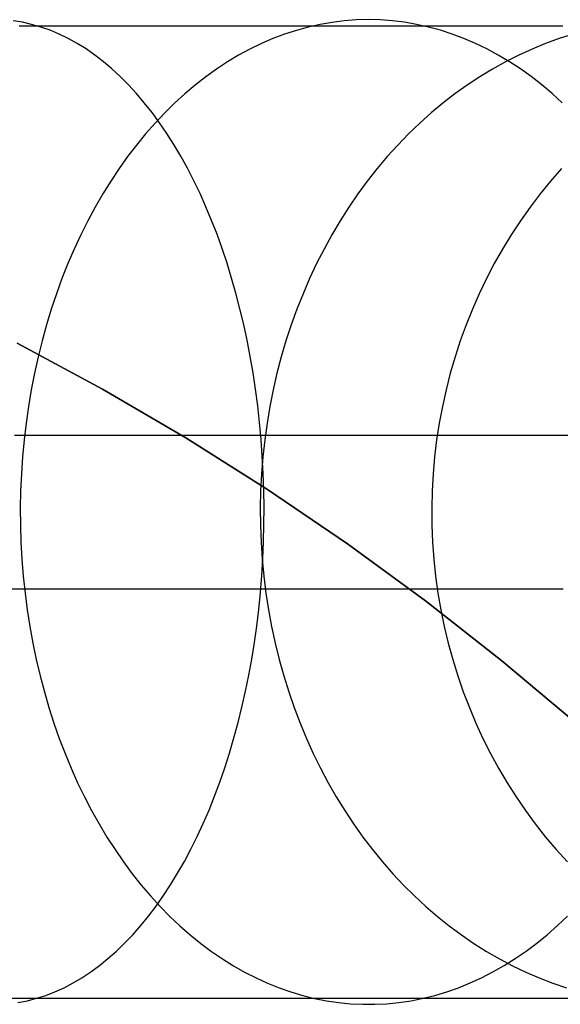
# Model space of a CAD drawing. Header units: millimetres. Extents: x 492 to 1282, y -834 to -234.
# Tile 90 of 93: x 1257 to 1266, y -250 to -234. Entities that reach past the tile are written whole.
import ezdxf

# ---------------------------------------------------------------- set-up
doc = ezdxf.new("R2010")
doc.units = ezdxf.units.MM
doc.layers.add('Volume$Layer 03', color=7, linetype='Continuous', true_color=0x000000)

msp = doc.modelspace()

# ---------------------------------------------------------------- linework, layer by layer
at = {"layer": 'Volume$Layer 03'}
for p, q in [((1257.421, -234.315, 376.498), (1257.27, -234.291, 376.267)), ((1257.368, -234.371, 374.024), (1258.381, -234.371, 373.283)), ((1257.572, -234.349, 376.729), (1257.421, -234.315, 376.498)), ((1257.722, -234.392, 376.958), (1257.572, -234.349, 376.729)), ((1258.381, -234.371, 373.283), (1259.367, -234.371, 372.508)), ((1259.367, -234.371, 372.508), (1260.327, -234.371, 371.7)), ((1260.327, -234.371, 371.7), (1261.259, -234.371, 370.859)), ((1261.259, -234.371, 370.859), (1262.161, -234.371, 369.987)), ((1262.258, -234.35, 370.084), (1262.064, -234.393, 369.89)), ((1262.161, -234.371, 369.987), (1263.033, -234.371, 369.084)), ((1262.453, -234.316, 370.279), (1262.258, -234.35, 370.084)), ((1262.649, -234.292, 370.474), (1262.453, -234.316, 370.279)), ((1262.845, -234.277, 370.671), (1262.649, -234.292, 370.474)), ((1263.041, -234.272, 370.867), (1262.845, -234.277, 370.671)), ((1263.033, -234.371, 369.084), (1263.874, -234.371, 368.153)), ((1263.238, -234.277, 371.063), (1263.041, -234.272, 370.867)), ((1263.434, -234.291, 371.259), (1263.238, -234.277, 371.063)), ((1263.629, -234.315, 371.455), (1263.434, -234.291, 371.259)), ((1263.824, -234.349, 371.65), (1263.629, -234.315, 371.455)), ((1264.018, -234.392, 371.844), (1263.824, -234.349, 371.65)), ((1263.874, -234.371, 368.153), (1264.683, -234.371, 367.193)), ((1264.683, -234.371, 367.193), (1265.458, -234.371, 366.206)), ((1265.458, -234.371, 366.206), (1266.199, -234.371, 365.193)), ((1257.871, -234.444, 377.187), (1257.722, -234.392, 376.958)), ((1258.019, -234.506, 377.413), (1257.871, -234.444, 377.187)), ((1258.166, -234.578, 377.638), (1258.019, -234.506, 377.413)), ((1261.68, -234.509, 369.506), (1261.491, -234.58, 369.316)), ((1261.872, -234.446, 369.697), (1261.68, -234.509, 369.506)), ((1262.064, -234.393, 369.89), (1261.872, -234.446, 369.697)), ((1264.211, -234.444, 372.037), (1264.018, -234.392, 371.844)), ((1264.402, -234.506, 372.228), (1264.211, -234.444, 372.037)), ((1264.592, -234.578, 372.418), (1264.402, -234.506, 372.228)), ((1266.365, -234.509, 363.738), (1266.141, -234.58, 363.591)), ((1258.312, -234.658, 377.86), (1258.166, -234.578, 377.638)), ((1258.455, -234.748, 378.08), (1258.312, -234.658, 377.86)), ((1261.303, -234.661, 369.128), (1261.117, -234.751, 368.943)), ((1261.491, -234.58, 369.316), (1261.303, -234.661, 369.128)), ((1264.78, -234.658, 372.606), (1264.592, -234.578, 372.418)), ((1264.966, -234.748, 372.792), (1264.78, -234.658, 372.606)), ((1265.919, -234.661, 363.446), (1265.699, -234.751, 363.302)), ((1266.141, -234.58, 363.591), (1265.919, -234.661, 363.446)), ((1258.597, -234.847, 378.297), (1258.455, -234.748, 378.08)), ((1258.737, -234.955, 378.512), (1258.597, -234.847, 378.297)), ((1260.934, -234.85, 368.759), (1260.753, -234.958, 368.578)), ((1261.117, -234.751, 368.943), (1260.934, -234.85, 368.759)), ((1265.149, -234.847, 372.975), (1264.966, -234.748, 372.792)), ((1265.33, -234.955, 373.156), (1265.149, -234.847, 372.975)), ((1265.482, -234.85, 363.16), (1265.267, -234.958, 363.02)), ((1265.699, -234.751, 363.302), (1265.482, -234.85, 363.16)), ((1258.875, -235.071, 378.723), (1258.737, -234.955, 378.512)), ((1260.753, -234.958, 368.578), (1260.575, -235.075, 368.4)), ((1265.267, -234.958, 363.02), (1265.057, -235.075, 362.883)), ((1265.509, -235.071, 373.334), (1265.33, -234.955, 373.156)), ((1259.011, -235.197, 378.93), (1258.875, -235.071, 378.723)), ((1260.575, -235.075, 368.4), (1260.399, -235.201, 368.225)), ((1265.057, -235.075, 362.883), (1264.849, -235.201, 362.747)), ((1265.684, -235.197, 373.509), (1265.509, -235.071, 373.334)), ((1259.144, -235.33, 379.134), (1259.011, -235.197, 378.93)), ((1259.275, -235.473, 379.333), (1259.144, -235.33, 379.134)), ((1260.227, -235.335, 368.053), (1260.059, -235.477, 367.884)), ((1260.399, -235.201, 368.225), (1260.227, -235.335, 368.053)), ((1264.646, -235.335, 362.614), (1264.446, -235.477, 362.484)), ((1264.849, -235.201, 362.747), (1264.646, -235.335, 362.614)), ((1265.856, -235.33, 373.682), (1265.684, -235.197, 373.509)), ((1266.025, -235.473, 373.85), (1265.856, -235.33, 373.682)), ((1259.402, -235.623, 379.529), (1259.275, -235.473, 379.333)), ((1260.059, -235.477, 367.884), (1259.894, -235.628, 367.72)), ((1264.446, -235.477, 362.484), (1264.251, -235.628, 362.356)), ((1266.19, -235.623, 374.015), (1266.025, -235.473, 373.85)), ((1259.527, -235.781, 379.72), (1259.402, -235.623, 379.529)), ((1259.894, -235.628, 367.72), (1259.733, -235.787, 367.558)), ((1264.251, -235.628, 362.356), (1264.06, -235.787, 362.231)), ((1259.649, -235.948, 379.906), (1259.527, -235.781, 379.72)), ((1259.733, -235.787, 367.558), (1259.576, -235.953, 367.401)), ((1264.06, -235.787, 362.231), (1263.874, -235.953, 362.11)), ((1259.576, -235.953, 367.401), (1259.423, -236.127, 367.248)), ((1259.767, -236.121, 380.087), (1259.649, -235.948, 379.906)), ((1263.874, -235.953, 362.11), (1263.693, -236.127, 361.991)), ((1259.423, -236.127, 367.248), (1259.274, -236.309, 367.1)), ((1259.883, -236.303, 380.263), (1259.767, -236.121, 380.087)), ((1263.693, -236.127, 361.991), (1263.517, -236.309, 361.876)), ((1259.994, -236.491, 380.434), (1259.883, -236.303, 380.263)), ((1259.274, -236.309, 367.1), (1259.13, -236.497, 366.955)), ((1263.517, -236.309, 361.876), (1263.347, -236.497, 361.765)), ((1259.13, -236.497, 366.955), (1258.991, -236.693, 366.816)), ((1260.102, -236.686, 380.599), (1259.994, -236.491, 380.434)), ((1263.347, -236.497, 361.765), (1263.182, -236.693, 361.657)), ((1258.991, -236.693, 366.816), (1258.856, -236.895, 366.682)), ((1260.206, -236.889, 380.759), (1260.102, -236.686, 380.599)), ((1263.182, -236.693, 361.657), (1263.022, -236.895, 361.553)), ((1266.176, -236.693, 355.877), (1266, -236.895, 355.807)), ((1258.856, -236.895, 366.682), (1258.727, -237.104, 366.552)), ((1260.307, -237.097, 380.912), (1260.206, -236.889, 380.759)), ((1263.022, -236.895, 361.553), (1262.869, -237.104, 361.452)), ((1266, -236.895, 355.807), (1265.829, -237.104, 355.74)), ((1260.403, -237.312, 381.059), (1260.307, -237.097, 380.912)), ((1258.727, -237.104, 366.552), (1258.602, -237.319, 366.428)), ((1262.869, -237.104, 361.452), (1262.722, -237.319, 361.356)), ((1265.829, -237.104, 355.74), (1265.666, -237.319, 355.675)), ((1258.602, -237.319, 366.428), (1258.483, -237.54, 366.309)), ((1260.495, -237.533, 381.2), (1260.403, -237.312, 381.059)), ((1262.722, -237.319, 361.356), (1262.581, -237.54, 361.264)), ((1265.666, -237.319, 355.675), (1265.51, -237.54, 355.613)), ((1258.483, -237.54, 366.309), (1258.37, -237.767, 366.196)), ((1260.583, -237.759, 381.335), (1260.495, -237.533, 381.2)), ((1262.581, -237.54, 361.264), (1262.447, -237.767, 361.177)), ((1265.51, -237.54, 355.613), (1265.361, -237.767, 355.554)), ((1258.37, -237.767, 366.196), (1258.262, -237.999, 366.088)), ((1260.667, -237.991, 381.462), (1260.583, -237.759, 381.335)), ((1262.447, -237.767, 361.177), (1262.32, -237.999, 361.093)), ((1265.361, -237.767, 355.554), (1265.219, -237.999, 355.498)), ((1258.262, -237.999, 366.088), (1258.16, -238.236, 365.986)), ((1260.746, -238.228, 381.583), (1260.667, -237.991, 381.462)), ((1262.32, -237.999, 361.093), (1262.199, -238.236, 361.014)), ((1265.219, -237.999, 355.498), (1265.085, -238.236, 355.445)), ((1258.16, -238.236, 365.986), (1258.064, -238.479, 365.89)), ((1260.82, -238.471, 381.697), (1260.746, -238.228, 381.583)), ((1262.199, -238.236, 361.014), (1262.085, -238.479, 360.94)), ((1265.085, -238.236, 355.445), (1264.958, -238.478, 355.395)), ((1258.064, -238.479, 365.89), (1257.974, -238.725, 365.8)), ((1260.89, -238.717, 381.804), (1260.82, -238.471, 381.697)), ((1262.085, -238.479, 360.94), (1261.979, -238.725, 360.87)), ((1264.958, -238.478, 355.395), (1264.84, -238.725, 355.348)), ((1257.974, -238.725, 365.8), (1257.89, -238.976, 365.716)), ((1260.955, -238.968, 381.904), (1260.89, -238.717, 381.804)), ((1261.979, -238.725, 360.87), (1261.879, -238.976, 360.805)), ((1264.84, -238.725, 355.348), (1264.73, -238.976, 355.305)), ((1257.89, -238.976, 365.716), (1257.812, -239.231, 365.638)), ((1261.016, -239.223, 381.996), (1260.955, -238.968, 381.904)), ((1261.879, -238.976, 360.805), (1261.787, -239.231, 360.745)), ((1264.73, -238.976, 355.305), (1264.627, -239.231, 355.264)), ((1257.812, -239.231, 365.638), (1257.741, -239.49, 365.566)), ((1261.071, -239.481, 382.081), (1261.016, -239.223, 381.996)), ((1261.787, -239.231, 360.745), (1261.702, -239.49, 360.69)), ((1264.627, -239.231, 355.264), (1264.533, -239.49, 355.227)), ((1257.741, -239.49, 365.566), (1257.676, -239.752, 365.501)), ((1261.122, -239.743, 382.158), (1261.071, -239.481, 382.081)), ((1261.702, -239.49, 360.69), (1261.625, -239.752, 360.639)), ((1264.533, -239.49, 355.227), (1264.448, -239.752, 355.193)), ((1257.339, -239.528, 390), (1258.721, -240.274, 390)), ((1258.721, -240.274, 392.5), (1257.339, -239.528, 392.5)), ((1258.721, -240.274, 391.25), (1257.339, -239.528, 391.25)), ((1257.676, -239.752, 365.501), (1257.617, -240.017, 365.443)), ((1261.167, -240.008, 382.228), (1261.122, -239.743, 382.158)), ((1261.625, -239.752, 360.639), (1261.556, -240.017, 360.594)), ((1264.448, -239.752, 355.193), (1264.371, -240.017, 355.163)), ((1257.617, -240.017, 365.443), (1257.565, -240.285, 365.391)), ((1261.208, -240.276, 382.29), (1261.167, -240.008, 382.228)), ((1261.556, -240.017, 360.594), (1261.494, -240.285, 360.554)), ((1264.371, -240.017, 355.163), (1264.302, -240.285, 355.135)), ((1257.565, -240.285, 365.391), (1257.52, -240.555, 365.345)), ((1258.721, -240.274, 390), (1260.077, -241.067, 390)), ((1260.077, -241.067, 392.5), (1258.721, -240.274, 392.5)), ((1260.077, -241.067, 391.25), (1258.721, -240.274, 391.25)), ((1261.243, -240.546, 382.344), (1261.208, -240.276, 382.29)), ((1261.494, -240.285, 360.554), (1261.44, -240.555, 360.518)), ((1264.302, -240.285, 355.135), (1264.242, -240.555, 355.112)), ((1257.52, -240.555, 365.345), (1257.481, -240.827, 365.306)), ((1261.273, -240.818, 382.39), (1261.243, -240.546, 382.344)), ((1261.44, -240.555, 360.518), (1261.395, -240.827, 360.488)), ((1264.242, -240.555, 355.112), (1264.191, -240.827, 355.092)), ((1257.481, -240.827, 365.306), (1257.449, -241.101, 365.274)), ((1261.298, -241.092, 382.428), (1261.273, -240.818, 382.39)), ((1261.395, -240.827, 360.488), (1261.357, -241.101, 360.464)), ((1264.191, -240.827, 355.092), (1264.149, -241.101, 355.075)), ((1257.292, -241.023, 384.756), (1258.671, -241.023, 384.011)), ((1257.449, -241.101, 365.274), (1257.423, -241.376, 365.249)), ((1258.671, -241.023, 384.011), (1260.024, -241.023, 383.219)), ((1260.024, -241.023, 383.219), (1261.349, -241.023, 382.382)), ((1260.077, -241.067, 390), (1261.405, -241.906, 390)), ((1261.405, -241.906, 392.5), (1260.077, -241.067, 392.5)), ((1261.405, -241.906, 391.25), (1260.077, -241.067, 391.25)), ((1261.318, -241.367, 382.459), (1261.298, -241.092, 382.428)), ((1261.357, -241.101, 360.464), (1261.326, -241.376, 360.444)), ((1261.349, -241.023, 382.382), (1262.645, -241.023, 381.5)), ((1262.645, -241.023, 381.5), (1263.91, -241.023, 380.575)), ((1263.91, -241.023, 380.575), (1265.143, -241.023, 379.607)), ((1264.149, -241.101, 355.075), (1264.116, -241.376, 355.062)), ((1265.143, -241.023, 379.607), (1266.341, -241.023, 378.597)), ((1257.423, -241.376, 365.249), (1257.405, -241.653, 365.23)), ((1261.326, -241.376, 360.444), (1261.304, -241.653, 360.429)), ((1261.333, -241.644, 382.481), (1261.318, -241.367, 382.459)), ((1264.116, -241.376, 355.062), (1264.091, -241.653, 355.052)), ((1257.405, -241.653, 365.23), (1257.393, -241.93, 365.218)), ((1261.304, -241.653, 360.429), (1261.29, -241.93, 360.42)), ((1261.342, -241.921, 382.495), (1261.333, -241.644, 382.481)), ((1264.091, -241.653, 355.052), (1264.076, -241.93, 355.046)), ((1257.393, -241.93, 365.218), (1257.388, -242.208, 365.213)), ((1261.29, -241.93, 360.42), (1261.285, -242.208, 360.416)), ((1261.346, -242.198, 382.502), (1261.342, -241.921, 382.495)), ((1261.405, -241.906, 390), (1262.704, -242.79, 390)), ((1262.704, -242.79, 392.5), (1261.405, -241.906, 392.5)), ((1262.704, -242.79, 391.25), (1261.405, -241.906, 391.25)), ((1264.076, -241.93, 355.046), (1264.069, -242.208, 355.043)), ((1257.388, -242.208, 365.213), (1257.39, -242.485, 365.215)), ((1261.285, -242.208, 360.416), (1261.287, -242.485, 360.418)), ((1261.345, -242.476, 382.5), (1261.346, -242.198, 382.502)), ((1264.069, -242.208, 355.043), (1264.071, -242.485, 355.044)), ((1257.39, -242.485, 365.215), (1257.398, -242.763, 365.224)), ((1261.287, -242.485, 360.418), (1261.297, -242.763, 360.425)), ((1261.338, -242.754, 382.49), (1261.345, -242.476, 382.5)), ((1264.071, -242.485, 355.044), (1264.083, -242.763, 355.049)), ((1257.398, -242.763, 365.224), (1257.414, -243.04, 365.239)), ((1261.297, -242.763, 360.425), (1261.315, -243.04, 360.436)), ((1261.326, -243.03, 382.472), (1261.338, -242.754, 382.49)), ((1262.704, -242.79, 390), (1263.971, -243.718, 390)), ((1263.971, -243.718, 392.5), (1262.704, -242.79, 392.5)), ((1263.971, -243.718, 391.25), (1262.704, -242.79, 391.25)), ((1264.083, -242.763, 355.049), (1264.103, -243.039, 355.057)), ((1257.414, -243.04, 365.239), (1257.436, -243.315, 365.262)), ((1261.309, -243.306, 382.446), (1261.326, -243.03, 382.472)), ((1261.315, -243.04, 360.436), (1261.341, -243.315, 360.454)), ((1264.103, -243.039, 355.057), (1264.132, -243.315, 355.068)), ((1257.436, -243.315, 365.262), (1257.465, -243.59, 365.29)), ((1261.287, -243.581, 382.412), (1261.309, -243.306, 382.446)), ((1261.341, -243.315, 360.454), (1261.376, -243.59, 360.476)), ((1264.132, -243.315, 355.068), (1264.17, -243.59, 355.083)), ((1256.718, -243.522, 365.997), (1257.457, -243.522, 365.283)), ((1257.457, -243.522, 365.283), (1258.171, -243.522, 364.544)), ((1257.465, -243.59, 365.29), (1257.501, -243.863, 365.326)), ((1258.171, -243.522, 364.544), (1258.86, -243.522, 363.781)), ((1258.86, -243.522, 363.781), (1259.522, -243.522, 362.995)), ((1259.522, -243.522, 362.995), (1260.157, -243.522, 362.186)), ((1260.157, -243.522, 362.186), (1260.764, -243.522, 361.357)), ((1260.764, -243.522, 361.357), (1261.342, -243.522, 360.507)), ((1261.26, -243.854, 382.37), (1261.287, -243.581, 382.412)), ((1261.342, -243.522, 360.507), (1261.891, -243.522, 359.639)), ((1261.376, -243.59, 360.476), (1261.418, -243.863, 360.504)), ((1261.891, -243.522, 359.639), (1262.41, -243.522, 358.751)), ((1262.41, -243.522, 358.751), (1262.898, -243.522, 357.847)), ((1262.898, -243.522, 357.847), (1263.355, -243.522, 356.927)), ((1263.355, -243.522, 356.927), (1263.781, -243.522, 355.991)), ((1263.781, -243.522, 355.991), (1264.174, -243.522, 355.042)), ((1264.17, -243.59, 355.083), (1264.217, -243.863, 355.102)), ((1264.174, -243.522, 355.042), (1264.535, -243.522, 354.079)), ((1264.535, -243.522, 354.079), (1264.862, -243.522, 353.105)), ((1264.862, -243.522, 353.105), (1265.156, -243.522, 352.12)), ((1265.156, -243.522, 352.12), (1265.417, -243.522, 351.126)), ((1265.417, -243.522, 351.126), (1265.643, -243.522, 350.124)), ((1265.643, -243.522, 350.124), (1265.835, -243.522, 349.114)), ((1265.835, -243.522, 349.114), (1265.992, -243.522, 348.098)), ((1265.992, -243.522, 348.098), (1266.115, -243.522, 347.078)), ((1266.115, -243.522, 347.078), (1266.202, -243.522, 346.054)), ((1263.971, -243.718, 390), (1265.206, -244.688, 390)), ((1265.206, -244.688, 392.5), (1263.971, -243.718, 392.5)), ((1265.206, -244.688, 391.25), (1263.971, -243.718, 391.25)), ((1257.501, -243.863, 365.326), (1257.543, -244.134, 365.369)), ((1261.227, -244.125, 382.32), (1261.26, -243.854, 382.37)), ((1261.418, -243.863, 360.504), (1261.468, -244.134, 360.537)), ((1264.217, -243.863, 355.102), (1264.273, -244.134, 355.124)), ((1257.543, -244.134, 365.369), (1257.592, -244.403, 365.418)), ((1261.189, -244.394, 382.262), (1261.227, -244.125, 382.32)), ((1261.468, -244.134, 360.537), (1261.526, -244.403, 360.574)), ((1264.273, -244.134, 355.124), (1264.337, -244.403, 355.149)), ((1257.592, -244.403, 365.418), (1257.648, -244.67, 365.473)), ((1261.146, -244.661, 382.196), (1261.189, -244.394, 382.262)), ((1261.526, -244.403, 360.574), (1261.592, -244.67, 360.617)), ((1264.337, -244.403, 355.149), (1264.411, -244.67, 355.178)), ((1257.648, -244.67, 365.473), (1257.71, -244.933, 365.535)), ((1261.099, -244.924, 382.123), (1261.146, -244.661, 382.196)), ((1261.592, -244.67, 360.617), (1261.665, -244.933, 360.666)), ((1264.411, -244.67, 355.178), (1264.492, -244.933, 355.211)), ((1265.206, -244.688, 390), (1266.408, -245.7, 390)), ((1266.408, -245.7, 392.5), (1265.206, -244.688, 392.5)), ((1266.408, -245.7, 391.25), (1265.206, -244.688, 391.25)), ((1257.71, -244.933, 365.535), (1257.778, -245.193, 365.604)), ((1261.046, -245.185, 382.042), (1261.099, -244.924, 382.123)), ((1261.665, -244.933, 360.666), (1261.747, -245.193, 360.719)), ((1264.492, -244.933, 355.211), (1264.582, -245.193, 355.246)), ((1257.778, -245.193, 365.604), (1257.853, -245.45, 365.679)), ((1260.988, -245.442, 381.954), (1261.046, -245.185, 382.042)), ((1261.747, -245.193, 360.719), (1261.835, -245.45, 360.776)), ((1264.582, -245.193, 355.246), (1264.681, -245.45, 355.285)), ((1257.853, -245.45, 365.679), (1257.934, -245.703, 365.76)), ((1260.925, -245.695, 381.858), (1260.988, -245.442, 381.954)), ((1261.835, -245.45, 360.776), (1261.931, -245.703, 360.839)), ((1264.681, -245.45, 355.285), (1264.787, -245.703, 355.327)), ((1257.934, -245.703, 365.76), (1258.021, -245.952, 365.847)), ((1260.858, -245.944, 381.755), (1260.925, -245.695, 381.858)), ((1261.931, -245.703, 360.839), (1262.034, -245.952, 360.907)), ((1264.787, -245.703, 355.327), (1264.902, -245.952, 355.373)), ((1258.021, -245.952, 365.847), (1258.115, -246.196, 365.94)), ((1260.786, -246.188, 381.645), (1260.858, -245.944, 381.755)), ((1262.034, -245.952, 360.907), (1262.145, -246.196, 360.979)), ((1264.902, -245.952, 355.373), (1265.025, -246.196, 355.421)), ((1258.115, -246.196, 365.94), (1258.214, -246.436, 366.04)), ((1260.709, -246.428, 381.528), (1260.786, -246.188, 381.645)), ((1262.145, -246.196, 360.979), (1262.262, -246.436, 361.056)), ((1265.025, -246.196, 355.421), (1265.155, -246.436, 355.473)), ((1258.214, -246.436, 366.04), (1258.319, -246.67, 366.145)), ((1260.628, -246.663, 381.404), (1260.709, -246.428, 381.528)), ((1262.262, -246.436, 361.056), (1262.387, -246.67, 361.137)), ((1265.155, -246.436, 355.473), (1265.293, -246.67, 355.528)), ((1258.319, -246.67, 366.145), (1258.43, -246.9, 366.255)), ((1260.543, -246.892, 381.273), (1260.628, -246.663, 381.404)), ((1262.387, -246.67, 361.137), (1262.518, -246.9, 361.223)), ((1265.293, -246.67, 355.528), (1265.439, -246.899, 355.586)), ((1258.43, -246.9, 366.255), (1258.546, -247.123, 366.372)), ((1260.453, -247.116, 381.135), (1260.543, -246.892, 381.273)), ((1262.518, -246.9, 361.223), (1262.656, -247.123, 361.313)), ((1265.439, -246.899, 355.586), (1265.592, -247.123, 355.646)), ((1258.546, -247.123, 366.372), (1258.668, -247.341, 366.494)), ((1260.359, -247.334, 380.991), (1260.453, -247.116, 381.135)), ((1262.656, -247.123, 361.313), (1262.8, -247.341, 361.407)), ((1265.592, -247.123, 355.646), (1265.752, -247.341, 355.709)), ((1258.668, -247.341, 366.494), (1258.795, -247.553, 366.621)), ((1260.26, -247.546, 380.841), (1260.359, -247.334, 380.991)), ((1262.8, -247.341, 361.407), (1262.95, -247.553, 361.505)), ((1265.752, -247.341, 355.709), (1265.919, -247.553, 355.776)), ((1258.795, -247.553, 366.621), (1258.927, -247.758, 366.753)), ((1260.158, -247.752, 380.685), (1260.26, -247.546, 380.841)), ((1262.95, -247.553, 361.505), (1263.107, -247.758, 361.608)), ((1265.919, -247.553, 355.776), (1266.093, -247.758, 355.844)), ((1258.927, -247.758, 366.753), (1259.064, -247.957, 366.89)), ((1260.052, -247.951, 380.523), (1260.158, -247.752, 380.685)), ((1263.107, -247.758, 361.608), (1263.269, -247.957, 361.714)), ((1266.093, -247.758, 355.844), (1266.273, -247.957, 355.916)), ((1259.064, -247.957, 366.89), (1259.206, -248.149, 367.032)), ((1259.943, -248.143, 380.355), (1260.052, -247.951, 380.523)), ((1263.269, -247.957, 361.714), (1263.437, -248.149, 361.824)), ((1259.206, -248.149, 367.032), (1259.353, -248.334, 367.178)), ((1259.829, -248.328, 380.182), (1259.943, -248.143, 380.355)), ((1263.437, -248.149, 361.824), (1263.61, -248.334, 361.937)), ((1259.353, -248.334, 367.178), (1259.504, -248.511, 367.329)), ((1259.713, -248.506, 380.003), (1259.829, -248.328, 380.182)), ((1263.61, -248.334, 361.937), (1263.789, -248.511, 362.054)), ((1259.504, -248.511, 367.329), (1259.659, -248.681, 367.484)), ((1259.593, -248.676, 379.82), (1259.713, -248.506, 380.003)), ((1263.789, -248.511, 362.054), (1263.973, -248.681, 362.174)), ((1259.469, -248.839, 379.631), (1259.593, -248.676, 379.82)), ((1259.659, -248.681, 367.484), (1259.818, -248.844, 367.644)), ((1263.973, -248.681, 362.174), (1264.161, -248.844, 362.297)), ((1259.343, -248.993, 379.438), (1259.469, -248.839, 379.631)), ((1259.818, -248.844, 367.644), (1259.981, -248.998, 367.807)), ((1264.161, -248.844, 362.297), (1264.355, -248.998, 362.424)), ((1266.113, -248.993, 373.939), (1266.276, -248.839, 374.102)), ((1259.214, -249.14, 379.241), (1259.343, -248.993, 379.438)), ((1259.981, -248.998, 367.807), (1260.148, -249.144, 367.974)), ((1264.355, -248.998, 362.424), (1264.552, -249.144, 362.553)), ((1265.946, -249.14, 373.772), (1266.113, -248.993, 373.939)), ((1259.082, -249.278, 379.039), (1259.214, -249.14, 379.241)), ((1260.148, -249.144, 367.974), (1260.319, -249.282, 368.144)), ((1264.552, -249.144, 362.553), (1264.754, -249.282, 362.685)), ((1265.776, -249.278, 373.602), (1265.946, -249.14, 373.772)), ((1258.811, -249.529, 378.625), (1258.948, -249.408, 378.834)), ((1258.948, -249.408, 378.834), (1259.082, -249.278, 379.039)), ((1260.319, -249.282, 368.144), (1260.492, -249.412, 368.318)), ((1260.492, -249.412, 368.318), (1260.669, -249.533, 368.495)), ((1264.754, -249.282, 362.685), (1264.959, -249.412, 362.819)), ((1264.959, -249.412, 362.819), (1265.169, -249.533, 362.956)), ((1265.426, -249.529, 373.251), (1265.602, -249.408, 373.428)), ((1265.602, -249.408, 373.428), (1265.776, -249.278, 373.602)), ((1258.672, -249.642, 378.412), (1258.811, -249.529, 378.625)), ((1260.669, -249.533, 368.495), (1260.849, -249.645, 368.674)), ((1265.169, -249.533, 362.956), (1265.381, -249.645, 363.095)), ((1265.246, -249.642, 373.072), (1265.426, -249.529, 373.251)), ((1258.531, -249.745, 378.196), (1258.672, -249.642, 378.412)), ((1260.849, -249.645, 368.674), (1261.031, -249.749, 368.857)), ((1265.064, -249.745, 372.89), (1265.246, -249.642, 373.072)), ((1265.381, -249.645, 363.095), (1265.597, -249.749, 363.236)), ((1258.244, -249.925, 377.757), (1258.388, -249.84, 377.978)), ((1258.388, -249.84, 377.978), (1258.531, -249.745, 378.196)), ((1261.031, -249.749, 368.857), (1261.216, -249.843, 369.041)), ((1261.216, -249.843, 369.041), (1261.403, -249.928, 369.228)), ((1264.693, -249.925, 372.518), (1264.879, -249.84, 372.705)), ((1264.879, -249.84, 372.705), (1265.064, -249.745, 372.89)), ((1265.597, -249.749, 363.236), (1265.816, -249.843, 363.379)), ((1265.816, -249.843, 363.379), (1266.037, -249.928, 363.523)), ((1257.95, -250.069, 377.308), (1258.098, -250.002, 377.533)), ((1258.098, -250.002, 377.533), (1258.244, -249.925, 377.757)), ((1261.403, -249.928, 369.228), (1261.591, -250.004, 369.417)), ((1261.591, -250.004, 369.417), (1261.782, -250.071, 369.608)), ((1264.313, -250.069, 372.139), (1264.504, -250.002, 372.329)), ((1264.504, -250.002, 372.329), (1264.693, -249.925, 372.518)), ((1266.037, -249.928, 363.523), (1266.26, -250.004, 363.67)), ((1256.568, -250.174, 377.535), (1257.701, -250.174, 376.819)), ((1257.35, -250.242, 376.39), (1257.502, -250.213, 376.621)), ((1257.502, -250.213, 376.621), (1257.652, -250.174, 376.851)), ((1257.652, -250.174, 376.851), (1257.802, -250.126, 377.08)), ((1257.701, -250.174, 376.819), (1258.809, -250.174, 376.065)), ((1257.802, -250.126, 377.08), (1257.95, -250.069, 377.308)), ((1258.809, -250.174, 376.065), (1259.89, -250.174, 375.274)), ((1259.89, -250.174, 375.274), (1260.944, -250.174, 374.446)), ((1260.944, -250.174, 374.446), (1261.969, -250.174, 373.583)), ((1261.782, -250.071, 369.608), (1261.974, -250.128, 369.8)), ((1261.969, -250.174, 373.583), (1262.964, -250.174, 372.685)), ((1261.974, -250.128, 369.8), (1262.168, -250.176, 369.993)), ((1262.168, -250.176, 369.993), (1262.362, -250.214, 370.188)), ((1262.362, -250.214, 370.188), (1262.557, -250.243, 370.383)), ((1262.964, -250.174, 372.685), (1263.928, -250.174, 371.753)), ((1263.538, -250.242, 371.364), (1263.733, -250.213, 371.559)), ((1263.733, -250.213, 371.559), (1263.928, -250.174, 371.753)), ((1263.928, -250.174, 371.753), (1264.121, -250.126, 371.947)), ((1263.928, -250.174, 371.753), (1264.859, -250.174, 370.79)), ((1264.121, -250.126, 371.947), (1264.313, -250.069, 372.139)), ((1264.859, -250.174, 370.79), (1265.757, -250.174, 369.795)), ((1265.757, -250.174, 369.795), (1266.62, -250.174, 368.77)), ((1262.557, -250.243, 370.383), (1262.753, -250.262, 370.579)), ((1262.753, -250.262, 370.579), (1262.95, -250.271, 370.775)), ((1262.95, -250.271, 370.775), (1263.146, -250.271, 370.972)), ((1263.146, -250.271, 370.972), (1263.342, -250.261, 371.168)), ((1263.342, -250.261, 371.168), (1263.538, -250.242, 371.364))]:
    msp.add_line(p, q, dxfattribs=at)

doc.saveas('drawing.dxf')
